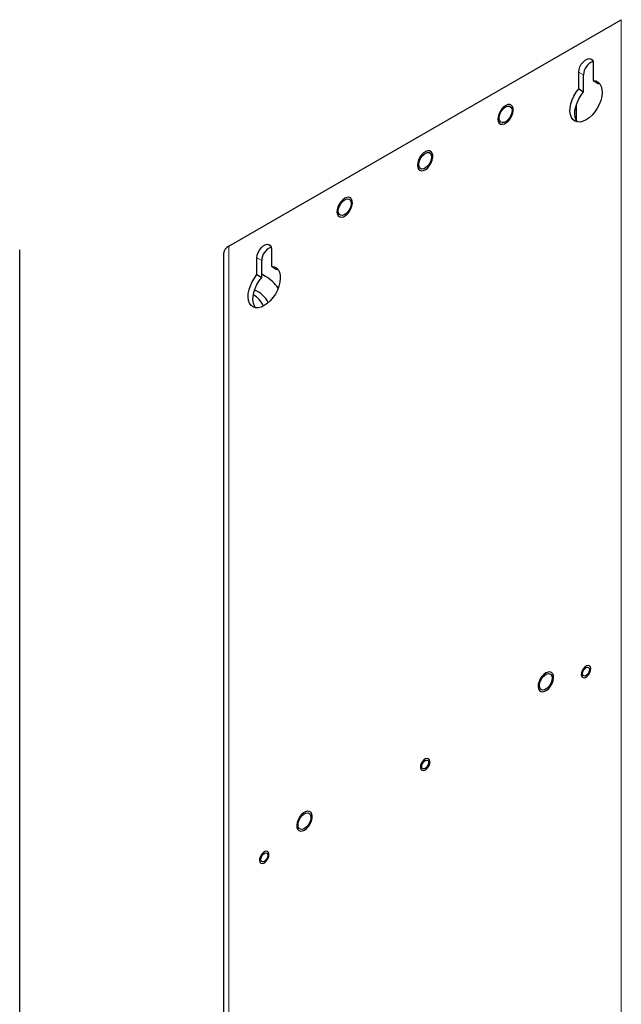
# Model space of a CAD drawing. Header units: millimetres. Extents: x 5 to 418, y 2 to 292.
# Tile 27 of 30: x 313 to 365, y 143 to 230. Entities that reach past the tile are written whole.
import ezdxf

# ---------------------------------------------------------------- set-up
doc = ezdxf.new("R2010")
doc.units = ezdxf.units.MM

msp = doc.modelspace()

# ---------------------------------------------------------------- linework, layer by layer
at = {"color": 7, "linetype": 'Continuous', "lineweight": 25}
for p, q in [((330.9166, 209.7158), (365.3952, 229.6198)), ((362.9344, 225.7496), (362.9344, 224.2685)), ((361.6616, 223.5337), (361.6616, 225.0149)), ((362.0859, 223.2888), (362.0859, 224.77)), ((362.9344, 224.2685), (363.3587, 224.0236)), ((361.6616, 223.5337), (362.0859, 223.2888)), ((363.3587, 224.0236), (363.4873, 224.0129)), ((361.4495, 220.7512), (361.4495, 222.1749)), ((312.5233, 106.5091), (312.5233, 209.3933)), ((330.448, 209.0627), (330.448, 106.1785)), ((333.3774, 207.2056), (333.3774, 208.6867)), ((334.6502, 209.4215), (334.6502, 207.9403)), ((333.8016, 206.9606), (333.8016, 208.4418)), ((334.6502, 207.9403), (335.0744, 207.6954)), ((333.3774, 207.2056), (333.8016, 206.9606)), ((334.1269, 207.0461), (333.8016, 207.2339)), ((335.0744, 207.6954), (335.2031, 207.6848))]:
    msp.add_line(p, q, dxfattribs=at)
at = {"color": 7, "linetype": 'Continuous', "lineweight": 18}
for p, q in [((365.3952, 229.6198), (365.3952, 126.7357)), ((361.6616, 225.0149), (362.0859, 224.77)), ((330.9166, 106.8316), (330.9166, 209.7158)), ((333.3774, 208.6867), (333.8016, 208.4418))]:
    msp.add_line(p, q, dxfattribs=at)
at = {"color": 7, "linetype": 'Continuous', "lineweight": 25, "flags": 128}
for points in [[(361.6616, 225.0149), (361.6874, 225.2368), (361.7627, 225.4705), (361.8813, 225.6971), (362.0337, 225.8981), (362.2075, 226.0574), (362.3886, 226.1619), (362.5624, 226.2034), (362.7148, 226.1782), (362.8334, 226.0886), (362.9087, 225.9418), (362.9344, 225.7496)], [(362.9344, 224.2685), (363.1627, 224.2342), (363.3595, 224.1346), (363.5176, 223.9735), (363.6314, 223.7567), (363.6966, 223.4921), (363.711, 223.1893), (363.6739, 222.8593), (363.5868, 222.5142), (363.4527, 222.1664), (363.2767, 221.8287), (363.065, 221.5134), (362.8254, 221.2318), (362.5666, 220.9944), (362.298, 220.8096), (362.0295, 220.6843), (361.7707, 220.623), (361.5311, 220.6279), (361.3194, 220.6988), (361.1434, 220.8332), (361.0093, 221.0262), (360.9222, 221.2708), (360.8851, 221.5579), (360.8994, 221.8773), (360.9647, 222.2173), (361.0785, 222.5654), (361.2366, 222.9091), (361.4334, 223.2359), (361.6616, 223.5337)], [(361.533, 220.6276), (361.4336, 220.7813), (361.3464, 221.0258), (361.3094, 221.313), (361.3237, 221.6324), (361.3889, 221.9724), (361.5027, 222.3205), (361.6609, 222.6642), (361.8577, 222.9909), (362.0859, 223.2888)], [(355.3102, 220.5703), (355.4889, 220.7282), (355.6481, 220.9286), (355.7761, 221.1565), (355.8634, 221.3951), (355.9035, 221.6266), (355.8934, 221.8339), (355.8339, 222.0017), (355.7294, 222.1174), (355.5876, 222.1725), (355.419, 222.1629), (355.2362, 222.0894), (355.0528, 221.9573), (354.8822, 221.7765), (354.7372, 221.5603), (354.6286, 221.3249), (354.5643, 221.0876), (354.5492, 220.8661), (354.5843, 220.6768), (354.6671, 220.5338), (354.7914, 220.4475), (354.948, 220.4245), (355.1254, 220.4665), (355.3102, 220.5703)], [(355.7675, 221.8048), (355.7927, 221.6268), (355.7675, 221.4197), (355.6944, 221.2021), (355.5797, 220.9931), (355.4336, 220.8115), (355.2692, 220.6732), (355.1011, 220.5907), (354.9441, 220.5712), (354.8123, 220.6165), (354.7173, 220.7226), (354.6676, 220.8799), (354.6676, 221.0747), (354.7173, 221.2894), (354.8123, 221.5051), (354.9441, 221.7027), (355.1011, 221.8644), (355.2692, 221.976), (355.4336, 222.0276), (355.5797, 222.0145), (355.6944, 221.938), (355.7675, 221.8048)], [(347.5023, 217.0523), (347.4771, 216.8263), (347.5023, 216.6293), (347.5759, 216.4761), (347.6926, 216.3778), (347.8436, 216.3419), (348.0178, 216.371), (348.2022, 216.4629), (348.3832, 216.6108), (348.5474, 216.8038), (348.6825, 217.0275), (348.7785, 217.2653), (348.8284, 217.4997), (348.8284, 217.7131), (348.7785, 217.8899), (348.6825, 218.0169), (348.5474, 218.0846), (348.3832, 218.088), (348.2022, 218.027), (348.0178, 217.9059), (347.8436, 217.7339), (347.6926, 217.5236), (347.5759, 217.2906), (347.5023, 217.0523)], [(348.6965, 217.7228), (348.7216, 217.5447), (348.6965, 217.3377), (348.6233, 217.12), (348.5086, 216.9111), (348.3626, 216.7294), (348.1982, 216.5912), (348.03, 216.5087), (347.8731, 216.4892), (347.7412, 216.5345), (347.6462, 216.6405), (347.5965, 216.7979), (347.5965, 216.9926), (347.6462, 217.2074), (347.7412, 217.4231), (347.8731, 217.6206), (348.03, 217.7824), (348.1982, 217.894), (348.3626, 217.9456), (348.5086, 217.9325), (348.6233, 217.856), (348.6965, 217.7228)], [(341.1681, 212.4062), (341.3467, 212.5642), (341.506, 212.7645), (341.634, 212.9924), (341.7213, 213.231), (341.7614, 213.4625), (341.7513, 213.6699), (341.6918, 213.8376), (341.5872, 213.9533), (341.4454, 214.0084), (341.2769, 213.9989), (341.0941, 213.9253), (340.9106, 213.7932), (340.7401, 213.6124), (340.5951, 213.3962), (340.4864, 213.1608), (340.4222, 212.9235), (340.407, 212.702), (340.4422, 212.5127), (340.525, 212.3697), (340.6493, 212.2835), (340.8059, 212.2605), (340.9832, 212.3024), (341.1681, 212.4062)], [(340.5443, 212.6315), (340.5192, 212.8096), (340.5443, 213.0166), (340.6174, 213.2343), (340.7321, 213.4433), (340.8782, 213.6249), (341.0426, 213.7631), (341.2107, 213.8457), (341.3677, 213.8651), (341.4995, 213.8198), (341.5945, 213.7138), (341.6442, 213.5564), (341.6442, 213.3617), (341.5945, 213.1469), (341.4995, 212.9312), (341.3677, 212.7337), (341.2107, 212.572), (341.0426, 212.4603), (340.8782, 212.4088), (340.7321, 212.4218), (340.6174, 212.4983), (340.5443, 212.6315)], [(333.3774, 208.6867), (333.4032, 208.9086), (333.4784, 209.1423), (333.597, 209.3689), (333.7494, 209.57), (333.9232, 209.7292), (334.1043, 209.8338), (334.2781, 209.8752), (334.4305, 209.8501), (334.5491, 209.7605), (334.6244, 209.6136), (334.6502, 209.4215)], [(334.6502, 207.9403), (334.8784, 207.906), (335.0752, 207.8065), (335.2334, 207.6454), (335.3471, 207.4286), (335.4124, 207.1639), (335.4267, 206.8611), (335.3896, 206.5311), (335.3025, 206.186), (335.1685, 205.8382), (334.9924, 205.5006), (334.7807, 205.1852), (334.5411, 204.9037), (334.2823, 204.6662), (334.0138, 204.4815), (333.7452, 204.3562), (333.4864, 204.2948), (333.2468, 204.2997), (333.0352, 204.3707), (332.8591, 204.5051), (332.725, 204.6981), (332.6379, 204.9426), (332.6008, 205.2298), (332.6152, 205.5492), (332.6804, 205.8891), (332.7942, 206.2373), (332.9523, 206.581), (333.1491, 206.9077), (333.3774, 207.2056)], [(333.2487, 204.2994), (333.1493, 204.4531), (333.0622, 204.6977), (333.0251, 204.9849), (333.0394, 205.3042), (333.1047, 205.6442), (333.2184, 205.9924), (333.3766, 206.3361), (333.5734, 206.6628), (333.8016, 206.9606)], [(358.8457, 170.6793), (359.0244, 170.8373), (359.1837, 171.0376), (359.3117, 171.2655), (359.399, 171.5041), (359.439, 171.7356), (359.429, 171.943), (359.3694, 172.1107), (359.2649, 172.2264), (359.1231, 172.2815), (358.9546, 172.272), (358.7718, 172.1984), (358.5883, 172.0663), (358.4178, 171.8855), (358.2728, 171.6693), (358.1641, 171.4339), (358.0998, 171.1966), (358.0847, 170.9752), (358.1198, 170.7858), (358.2026, 170.6428), (358.327, 170.5566), (358.4836, 170.5336), (358.6609, 170.5755), (358.8457, 170.6793)], [(362.3381, 172.8098), (362.1937, 172.7133), (362.0618, 172.5678), (361.9585, 172.3909), (361.896, 172.2039), (361.8821, 172.0293), (361.9184, 171.8883), (362.0004, 171.7977), (362.1183, 171.7686), (362.2579, 171.8044), (362.4024, 171.9009), (362.5342, 172.0464), (362.6376, 172.2233), (362.7, 172.4103), (362.714, 172.5849), (362.6777, 172.726), (362.5957, 172.8165), (362.4777, 172.8456), (362.3381, 172.8098)], [(362.5789, 172.6036), (362.6021, 172.4826), (362.5789, 172.3349), (362.513, 172.1829), (362.4144, 172.0499), (362.298, 171.956), (362.1817, 171.9156), (362.083, 171.9347), (362.0171, 172.0106), (361.994, 172.1316), (362.0171, 172.2793), (362.083, 172.4313), (362.1817, 172.5643), (362.298, 172.6582), (362.4144, 172.6987), (362.513, 172.6795), (362.5789, 172.6036)], [(359.3031, 171.9138), (359.3282, 171.7358), (359.3031, 171.5288), (359.2299, 171.3111), (359.1152, 171.1021), (358.9692, 170.9205), (358.8048, 170.7822), (358.6366, 170.6997), (358.4797, 170.6803), (358.3478, 170.7255), (358.2528, 170.8316), (358.2031, 170.989), (358.2031, 171.1837), (358.2528, 171.3985), (358.3478, 171.6142), (358.4797, 171.8117), (358.6366, 171.9734), (358.8048, 172.0851), (358.9692, 172.1366), (359.1152, 172.1236), (359.2299, 172.047), (359.3031, 171.9138)], [(348.196, 164.6457), (348.0516, 164.5492), (347.9197, 164.4038), (347.8163, 164.2269), (347.7539, 164.0398), (347.74, 163.8653), (347.7762, 163.7242), (347.8583, 163.6336), (347.9762, 163.6045), (348.1158, 163.6404), (348.2603, 163.7368), (348.3921, 163.8823), (348.4955, 164.0592), (348.5579, 164.2462), (348.5718, 164.4208), (348.5356, 164.5619), (348.4535, 164.6524), (348.3356, 164.6815), (348.196, 164.6457)], [(348.4368, 164.4396), (348.46, 164.3186), (348.4368, 164.1708), (348.3709, 164.0189), (348.2723, 163.8858), (348.1559, 163.7919), (348.0395, 163.7515), (347.9409, 163.7706), (347.875, 163.8465), (347.8518, 163.9675), (347.875, 164.1152), (347.9409, 164.2672), (348.0395, 164.4002), (348.1559, 164.4941), (348.2723, 164.5346), (348.3709, 164.5154), (348.4368, 164.4396)], [(337.3708, 158.3038), (337.5541, 158.382), (337.7371, 158.5182), (337.9061, 158.7022), (338.0487, 158.9204), (338.1542, 159.1566), (338.2149, 159.3933), (338.2262, 159.6129), (338.1873, 159.7992), (338.1011, 159.9382), (337.974, 160.0198), (337.8153, 160.0379), (337.637, 159.991), (337.4521, 159.8828), (337.2745, 159.7212), (337.1172, 159.5182), (336.992, 159.2889), (336.9081, 159.0502), (336.8717, 158.8199), (336.8857, 158.6151), (336.9488, 158.4509), (337.0565, 158.3395), (337.2007, 158.2893), (337.3708, 158.3038)], [(337.0087, 158.6585), (336.9836, 158.8366), (337.0087, 159.0436), (337.0819, 159.2613), (337.1966, 159.4702), (337.3426, 159.6519), (337.507, 159.7901), (337.6752, 159.8726), (337.8321, 159.8921), (337.964, 159.8468), (338.059, 159.7408), (338.1087, 159.5834), (338.1087, 159.3887), (338.059, 159.1739), (337.964, 158.9582), (337.8321, 158.7607), (337.6752, 158.5989), (337.507, 158.4873), (337.3426, 158.4357), (337.1966, 158.4488), (337.0819, 158.5253), (337.0087, 158.6585)], [(334.0539, 156.4816), (333.9094, 156.3852), (333.7776, 156.2397), (333.6742, 156.0628), (333.6118, 155.8757), (333.5979, 155.7012), (333.6341, 155.5601), (333.7161, 155.4695), (333.8341, 155.4404), (333.9737, 155.4763), (334.1181, 155.5727), (334.25, 155.7182), (334.3533, 155.8951), (334.4158, 156.0821), (334.4297, 156.2567), (334.3934, 156.3978), (334.3114, 156.4883), (334.1935, 156.5175), (334.0539, 156.4816)], [(334.2947, 156.2755), (334.3178, 156.1545), (334.2947, 156.0067), (334.2288, 155.8548), (334.1301, 155.7217), (334.0138, 155.6278), (333.8974, 155.5874), (333.7988, 155.6066), (333.7329, 155.6824), (333.7097, 155.8034), (333.7329, 155.9511), (333.7988, 156.1031), (333.8974, 156.2362), (334.0138, 156.3301), (334.1301, 156.3705), (334.2288, 156.3513), (334.2947, 156.2755)]]:
    msp.add_lwpolyline(points, dxfattribs=at)
at = {"color": 7, "linetype": 'Continuous', "lineweight": 25}
for centre, radius, start, end in [((363.3317, 224.776), 1.2458, 109.931742, 180.279161), ((331.2487, 208.9828), 0.8047, 114.374134, 174.305454), ((335.0475, 208.4478), 1.2459, 109.932919, 180.277923), ((332.0412, 203.6211), 4.0101, 36.90617, 58.660324), ((331.6738, 203.3243), 2.5439, 26.243958, 56.91108), ((332.4258, 203.8508), 2.1254, 24.473314, 69.66983)]:
    msp.add_arc(centre, radius, start, end, dxfattribs=at)

doc.saveas('drawing.dxf')
